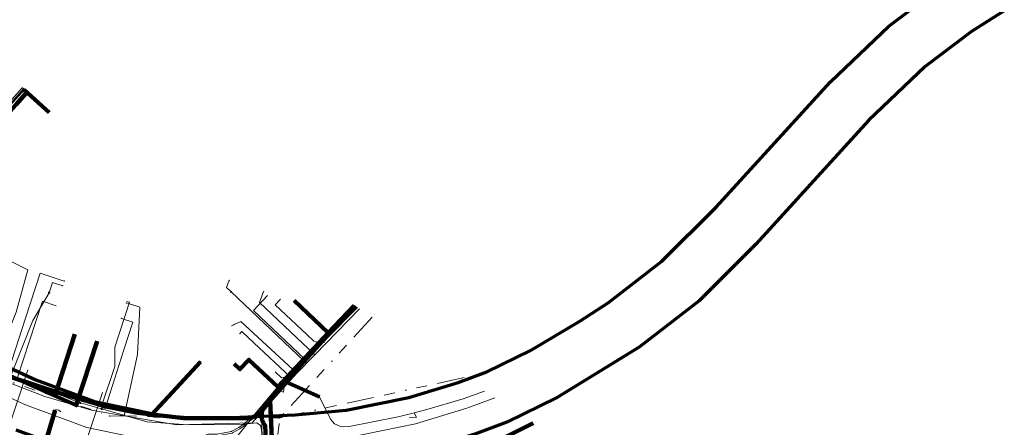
# Model space of a CAD drawing. Header units: metres. Extents: x 98902 to 136161, y 449037 to 499677.
# Tile 164 of 200: x 113689 to 113871, y 483456 to 483532. Entities that reach past the tile are written whole.
import ezdxf
from ezdxf.lldxf.tags import DXFTag

# ---------------------------------------------------------------- set-up
doc = ezdxf.new("R2010")
doc.units = ezdxf.units.M
doc.linetypes.add('RI-OVERIG', pattern=[17, 5, -2, 2, -2, 0, -2, 2, -2])
for name, color, linetype, lineweight in [('B-WE-KL-DATA-G', 90, 'KL-DATA-N', 18), ('B-WE-KL-DATA_HULPSTUK-S', 90, 'Continuous', 25), ('B-WE-KL-DATA_KABELBED-G', 90, 'Continuous', 100), ('B-WE-KL-DATA_MANTELBUIS-G', 90, 'Continuous', 100), ('B-WE-KL-ET_LS-G', 190, 'KL-LS-N', 18), ('B-WE-KL-ET_LS_HULPSTUK-S', 190, 'Continuous', 25), ('B-WE-KL-ET_LS_MANTELBUIS-G', 190, 'Continuous', 100), ('B-WE-KL-GAS_LD-G', 50, 'KL-GAS-LD-N', 18), ('B-WE-KL-GAS_LD_HULPSTUK-S', 50, 'Continuous', 25), ('B-WE-KL-WATER-G', 170, 'KL-WATER-N', 18), ('B-WE-KL-WATER_HULPSTUK-S', 170, 'Continuous', 25), ('B-WE-RI-VRIJVERVAL-G', 210, 'RI-OVERIG', 18), ('B-WE-RI-VRIJVERVAL_HULPSTUK-S', 210, 'Continuous', 25)]:
    doc.layers.add(name, color=color, linetype=linetype, lineweight=lineweight)
doc.layers.add('B-WE-OG-INFO_EIS VOORZORGSMAATREGEL-GV', color=7, linetype='Continuous', lineweight=70, true_color=0xfa194b)
doc.styles.add('NLCS-ISO', font='NLCS-ISO.ttf')
doc.styles.get("Standard").update_dxf_attribs({"font": 'arial.ttf'})
tags = doc.linetypes.add('KL-DATA-N', pattern='A,4,-1,[101,NLCS.SHX,S=0.5,R=0,X=0,Y=0],-1,4,-1,["D",Standard,S=1,R=0,X=-0.25,Y=-0.5],-1.5', length=12.5).pattern_tags.tags
tags[18] = DXFTag(74, 10)
tags = doc.linetypes.add('KL-GAS-LD-N', pattern='A,4,-1,[69,NLCS.SHX,S=0.5,R=0,X=0,Y=0],-1,4,-1,["L",Standard,S=1,R=0,X=0.25,Y=-0.5],-2', length=13).pattern_tags.tags
tags[18] = DXFTag(74, 10)
tags = doc.linetypes.add('KL-LS-N', pattern='A,4,-1,[103,NLCS.SHX,S=0.75,R=0,X=0,Y=0],-1,4,-1,["L",Standard,S=1,R=0,X=0,Y=-0.5],-2', length=13).pattern_tags.tags
tags[18] = DXFTag(74, 10)
doc.linetypes.add('KL-WATER-N', pattern='A,7,-0.5,[168,NLCS.SHX,S=0.75,R=0,X=0.75,Y=0],-2', length=9.5)

# ---------------------------------------------------------------- blocks, each defined once
blk = doc.blocks.new('SKL-WTB_HULP_OVERIG-SO')
at = {"color": 0, "linetype": 'ByBlock', "lineweight": 18}
for points in [[(-0.14, 0.14), (0.14, -0.14)], [(0.14, 0.14), (-0.14, -0.14)]]:
    blk.add_lwpolyline(points, dxfattribs=at)
at = {"color": 0, "linetype": 'ByBlock', "lineweight": 18, "style": 'NLCS-ISO', "flags": 1}
for tag, p in [('TYPE', (1.5, 0)), ('OMSCHRIJVING', (1.5, -3)), ('LABEL', (1.5, -1.5))]:
    blk.add_attdef(tag, p, '', height=1, dxfattribs=at)
blk = doc.blocks.new('SKL-WTB_HULP_MOF-SO')
at = {"linetype": 'ByBlock', "lineweight": 18}
h = blk.add_hatch(color=0, dxfattribs=at)
h.dxf.hatch_style = 1
h.paths.add_polyline_path([(-0.5625, 0, 1), (0.5625, 0, 1)])
at = {"color": 0, "linetype": 'ByBlock', "lineweight": 18}
blk.add_circle((0, 0), 0.5625, dxfattribs=at)
at = {"color": 0, "linetype": 'ByBlock', "lineweight": 18, "style": 'NLCS-ISO', "flags": 1}
for tag, p in [('TYPE', (1.5, 0)), ('OMSCHRIJVING', (1.5, -3)), ('LABEL', (1.5, -1.5))]:
    blk.add_attdef(tag, p, '', height=1, dxfattribs=at)
blk = doc.blocks.new('SRI-HULP_OVERIG-SO')
at = {"color": 0, "linetype": 'ByBlock', "lineweight": 18}
for points in [[(-0.14, 0.14), (0.14, -0.14)], [(0.14, 0.14), (-0.14, -0.14)]]:
    blk.add_lwpolyline(points, dxfattribs=at)
at = {"color": 0, "linetype": 'ByBlock', "lineweight": 18, "style": 'NLCS-ISO', "flags": 1}
for tag, p in [('TYPE', (1.5, 0)), ('OMSCHRIJVING', (1.5, -3)), ('LABEL', (1.5, -1.5))]:
    blk.add_attdef(tag, p, '', height=1, dxfattribs=at)

msp = doc.modelspace()

# ---------------------------------------------------------------- linework, layer by layer
at = {"layer": 'B-WE-KL-DATA-G', "flags": 128}
for points in [[(113669.48, 483495.84), (113682.75, 483510.57), (113685.51, 483513.5), (113690.23, 483518.78)], [(113690.33, 483518.71), (113690.21, 483518.57), (113694.84, 483514.38)], [(113642.86, 483471.24), (113642.99, 483471.51), (113640.43, 483472.76), (113640.9, 483473.65), (113647.27, 483485.95), (113648.38, 483485.43), (113650.43, 483484.46), (113672.18, 483472.66), (113675.45, 483471.15), (113695.87, 483462.07), (113699.56, 483473.46)], [(113703.65, 483472.13), (113699.82, 483460.32), (113695.87, 483462.07), (113675.45, 483471.15), (113672.18, 483472.66), (113650.43, 483484.46), (113648.38, 483485.43), (113647.27, 483485.95), (113640.9, 483473.65), (113640.43, 483472.76), (113642.99, 483471.51), (113642.86, 483471.24)], [(113688.93, 483465.24), (113693.56, 483479.51), (113696.12, 483478.68)], [(113709.16, 483479.48), (113709.64, 483479.32), (113706.96, 483471.05), (113706.95, 483467.47), (113704.47, 483460.14)], [(113741.97, 483468.8), (113732.5, 483477.8), (113735.13, 483480.57)], [(113740.04, 483479.64), (113746.33, 483473.67), (113751.09, 483478.75)], [(113728.93, 483467.98), (113730.03, 483466.95), (113731.67, 483468.71), (113737, 483463.72), (113746.33, 483473.67), (113751.09, 483478.75)], [(113749.22, 483476.65), (113751.24, 483478.65)], [(113741.97, 483468.8), (113749.22, 483476.65)], [(113736.96, 483462.94), (113741.97, 483468.8)], [(113688.93, 483465.24), (113693.1, 483463.52), (113702.64, 483460.69)], [(113735.21, 483460.89), (113736.96, 483462.94)], [(113702.64, 483460.69), (113704.47, 483460.14)], [(113704.47, 483460.14), (113714.18, 483458.13), (113731.77, 483457.85), (113733.91, 483459.37), (113735.21, 483460.89)]]:
    msp.add_lwpolyline(points, dxfattribs=at)
at = {"layer": 'B-WE-KL-DATA_KABELBED-G', "flags": 128}
for points in [[(113656.26, 483480.37), (113673.06, 483498.54), (113674.38, 483500), (113688.74, 483515.85), (113690.9, 483518.33)], [(113690.33, 483518.71), (113690.21, 483518.57), (113694.84, 483514.38)], [(113734.31, 483459.58), (113733.48, 483458.54), (113731.74, 483457.87), (113719.54, 483457.93), (113717.1, 483458.22), (113713.75, 483458.61), (113711.14, 483458.92), (113705.56, 483460), (113697.18, 483462.44), (113687.28, 483465.65), (113681.14, 483468.12), (113680.77, 483468.27), (113679.13, 483469.01), (113672.53, 483472.01), (113656.26, 483480.37)], [(113740.04, 483479.64), (113746.33, 483473.67)], [(113751.46, 483478.51), (113744.62, 483471.54), (113738.86, 483465.27), (113735.58, 483461.17)], [(113746.33, 483473.67), (113751.09, 483478.75)], [(113699.56, 483473.46), (113695.87, 483462.07)], [(113728.93, 483467.98), (113730.03, 483466.95), (113731.67, 483468.71), (113737, 483463.72), (113746.33, 483473.67)], [(113703.65, 483472.13), (113699.82, 483460.32), (113695.87, 483462.07)], [(113695.87, 483462.07), (113675.45, 483471.15)], [(113717.1, 483458.22), (113713.75, 483458.61), (113722.76, 483468.33)], [(113722.25, 483407.94), (113729.36, 483415.29), (113735.3, 483443.05), (113735.83, 483445.51), (113736.23, 483447.38), (113735.58, 483461.17)], [(113735.58, 483461.17), (113734.31, 483459.58)], [(113734.31, 483459.58), (113734.21, 483459.38), (113734.14, 483459.16), (113734.08, 483458.94), (113734.04, 483458.72), (113734.02, 483458.49), (113734.02, 483458.26), (113734.04, 483458.04), (113734.07, 483457.81), (113734.13, 483457.59), (113734.2, 483457.38), (113734.29, 483457.17), (113734.4, 483456.97), (113734.52, 483456.78), (113734.66, 483456.6), (113735.18, 483445.56), (113735.3, 483443.05), (113736.68, 483413.54), (113726.9, 483403.53)], [(113735.67, 483459.36), (113736.23, 483447.38)], [(113778.97, 483454.39), (113784.15, 483457.01)]]:
    msp.add_lwpolyline(points, dxfattribs=at)
at = {"layer": 'B-WE-KL-DATA_MANTELBUIS-G', "flags": 128}
msp.add_lwpolyline([(113735.67, 483459.36), (113736.23, 483447.38)], dxfattribs=at)
at = {"layer": 'B-WE-KL-ET_LS-G', "flags": 128}
for points in [[(113749.37, 483432.41), (113748.26, 483432.39), (113748.22, 483432.4), (113748.18, 483432.4), (113735.25, 483436.24), (113734.18, 483436.62), (113733.16, 483437.13), (113722.96, 483442.99), (113722.58, 483443.39), (113722.46, 483443.92), (113722.57, 483445.89), (113722.32, 483446.61), (113721.63, 483446.94), (113718.68, 483447.1), (113712.5, 483447.78), (113708.65, 483448.3), (113704.71, 483448.99), (113700.2, 483450), (113699.68, 483450.13), (113697.45, 483450.68), (113693.7, 483451.7), (113689.78, 483452.87), (113686.42, 483454.16), (113679.49, 483457.53), (113664.81, 483465.07), (113664.01, 483465.47), (113663.67, 483465.64), (113663.52, 483465.81), (113663.48, 483466.06), (113666.64, 483472.61), (113666.65, 483473.03), (113666.47, 483473.39), (113657.01, 483478.07), (113656.82, 483478.24), (113656.74, 483478.48), (113656.53, 483481.26), (113656.58, 483481.65), (113656.77, 483481.99), (113659.55, 483485.14), (113660.35, 483486.05), (113677.44, 483505.07), (113689.9, 483518.99)], [(113749.37, 483432.66), (113748.25, 483432.64), (113748.25, 483432.64), (113748.25, 483432.64), (113735.32, 483436.47), (113734.27, 483436.85), (113733.28, 483437.34), (113723.27, 483443.1), (113722.89, 483443.49), (113722.77, 483444.02), (113722.89, 483446.17), (113722.63, 483446.89), (113721.94, 483447.22), (113718.71, 483447.4), (113712.54, 483448.07), (113704.77, 483449.28), (113697.53, 483450.97), (113693.79, 483451.99), (113689.71, 483453.1), (113686.55, 483454.32), (113679.57, 483457.71), (113669.13, 483463.23), (113668.67, 483463.46), (113663.98, 483465.82), (113663.77, 483465.9), (113663.72, 483466.15), (113666.77, 483472.45), (113667, 483473.01), (113666.78, 483473.57), (113657.3, 483478.26), (113657.11, 483478.43), (113657.02, 483478.67), (113656.84, 483481.15), (113656.88, 483481.54), (113657.08, 483481.89), (113681.79, 483509.44), (113690.16, 483518.82)], [(113730.82, 483456.81), (113730.82, 483456.82), (113720.4, 483456.67), (113712.91, 483457.23), (113704.49, 483459.62), (113700.57, 483460.73), (113700.44, 483460.77), (113694.9, 483463.02), (113694.9, 483463.03), (113691.5, 483464.41), (113687.76, 483465.81), (113681.75, 483468.06), (113678.02, 483469.46), (113676.72, 483470.08), (113676.72, 483470.09), (113668.48, 483474.07), (113668.48, 483474.08), (113665.43, 483475.56), (113664.56, 483476.04), (113655.03, 483481.35), (113650.52, 483484.45), (113649.18, 483484.39), (113643.15, 483487.85), (113642.75, 483488.08), (113637.91, 483490.03), (113633.87, 483491.65), (113623.46, 483496.1), (113623.46, 483496.11), (113619.5, 483498.91), (113619.02, 483499), (113618.75, 483498.91), (113616.07, 483497.8), (113615.37, 483497.94), (113608.56, 483500.82), (113608.12, 483501.05), (113608.12, 483501.06), (113605.1, 483502.72), (113601.05, 483504.93), (113597.1, 483506.74), (113596.8, 483506.88), (113596.51, 483507.26), (113596.51, 483507.68), (113597.3, 483509.58), (113596.82, 483509.95), (113595.64, 483510.79), (113594.96, 483510.57), (113594.64, 483510.37)], [(113694.8, 483481.09), (113695.42, 483482.99), (113697.32, 483482.37)], [(113728.41, 483481.24), (113727.54, 483482.07), (113728.04, 483483.38)], [(113687.76, 483465.81), (113687.85, 483466.05), (113691.78, 483475.97), (113694.8, 483481.09)], [(113742.09, 483468.26), (113741.9, 483468.43), (113729.64, 483480.07), (113728.41, 483481.24)], [(113749.37, 483432.9), (113748.85, 483432.89), (113748.28, 483432.88), (113735.39, 483436.71), (113734.37, 483437.07), (113733.4, 483437.56), (113723.57, 483443.21), (113723.19, 483443.6), (113723.07, 483444.13), (113723.64, 483454.52), (113723.8, 483454.86), (113724.15, 483454.99), (113725.82, 483454.97), (113728.4, 483455.45), (113728.48, 483455.47), (113728.55, 483455.5), (113729.83, 483456.18), (113730.84, 483456.93), (113732.67, 483458.54), (113732.7, 483458.57), (113732.73, 483458.59), (113736.64, 483463.26), (113737.53, 483464.31), (113739.24, 483466.04), (113747.69, 483475.11), (113751.2, 483478.68)], [(113745.46, 483471.98), (113746.25, 483472.79), (113747.36, 483473.92), (113750.38, 483477), (113750.49, 483477.11), (113751.7, 483478.35)], [(113704.49, 483459.62), (113704.56, 483459.86), (113705.16, 483459.69), (113708.57, 483470.53), (113710.24, 483475.66), (113708.15, 483476.34)], [(113739.47, 483465.38), (113739.29, 483465.55), (113732.56, 483471.85), (113730.37, 483473.9), (113730.02, 483473.53)], [(113734.07, 483457.82), (113734.13, 483459.26), (113736.86, 483462.41), (113738.26, 483464.04), (113739.47, 483465.38), (113742.09, 483468.26), (113745.46, 483471.98)], [(113749.36, 483433.14), (113748.32, 483433.13), (113735.46, 483436.94), (113734.47, 483437.3), (113733.53, 483437.77), (113723.88, 483443.31), (113723.5, 483443.7), (113723.38, 483444.23), (113723.93, 483454.22), (113724.08, 483454.55), (113724.43, 483454.69), (113725.85, 483454.67), (113728.5, 483455.16), (113728.58, 483455.18), (113728.65, 483455.21), (113729.99, 483455.92), (113731.03, 483456.7), (113732.89, 483458.33), (113732.92, 483458.36), (113732.94, 483458.39), (113736.87, 483463.06), (113738.02, 483464.43), (113738.29, 483464.59), (113738.6, 483464.57), (113744.43, 483462.1), (113744.57, 483462.01), (113744.68, 483461.86), (113746.74, 483457.75), (113747.45, 483456.88), (113748.47, 483456.42), (113748.96, 483456.32), (113750.19, 483456.36), (113754.53, 483457.23), (113758.91, 483458.11), (113761.71, 483458.81), (113762.19, 483458.93), (113764.51, 483459.52), (113771.23, 483461.5), (113775.15, 483462.93)], [(113736.87, 483463.06), (113738.06, 483462.74), (113738.15, 483463.71)], [(113693.79, 483451.99), (113696.04, 483459.51), (113696.6, 483459.4), (113696.98, 483459.06)], [(113762.19, 483458.93), (113762.57, 483458.12), (113761.29, 483458.04)], [(113730.82, 483456.81), (113733.13, 483457.03), (113733.83, 483456.58), (113734.02, 483455.87), (113734.54, 483447.94), (113734.44, 483446.93), (113734.89, 483446.34), (113734.89, 483446.33)], [(113734.07, 483457.82), (113734.03, 483455.87), (113734.54, 483447.94), (113734.79, 483444.6), (113745.37, 483439.82), (113745.38, 483439.81), (113747.6, 483439.2), (113747.6, 483439.19), (113750.84, 483435.97), (113750.84, 483435.96)]]:
    msp.add_lwpolyline(points, dxfattribs=at)
at = {"layer": 'B-WE-KL-ET_LS_MANTELBUIS-G', "flags": 128}
for points in [[(113738.6, 483464.57), (113744.68, 483461.86)], [(113693.8, 483452.19), (113695.93, 483459.37)]]:
    msp.add_lwpolyline(points, dxfattribs=at)
at = {"layer": 'B-WE-KL-GAS_LD-G', "flags": 128}
for points in [[(113656.66, 483480.56), (113669.03, 483494.64), (113676.89, 483503.59), (113676.97, 483503.68), (113677.96, 483504.81), (113685.65, 483513.47), (113686.65, 483514.59), (113686.65, 483514.59), (113686.95, 483514.92), (113690.35, 483518.7)], [(113684.01, 483465.8), (113688.75, 483477.49), (113690.88, 483485.33), (113686.93, 483487.29)], [(113686.67, 483464.77), (113690.45, 483476.41), (113693.13, 483484.68), (113697.6, 483483.23)], [(113743.81, 483469.59), (113733.62, 483479.26), (113734.39, 483481.28)], [(113708.64, 483458.37), (113711.14, 483469.69), (113711.57, 483478.39), (113709.07, 483479.19)], [(113752.06, 483478.11), (113743.81, 483469.59), (113740.52, 483466.2), (113739.26, 483464.89), (113732.3, 483457.08), (113718.38, 483456.69), (113708.64, 483458.37), (113702.65, 483459.41), (113694.02, 483461.92), (113686.67, 483464.77), (113684.01, 483465.8), (113681.74, 483466.68), (113666.34, 483474.63)], [(113728.94, 483475.19), (113728.49, 483474.97)], [(113740.52, 483466.2), (113730.16, 483475.8), (113728.94, 483475.19)]]:
    msp.add_lwpolyline(points, dxfattribs=at)
at = {"layer": 'B-WE-KL-WATER-G', "flags": 128}
for points in [[(113587.05, 483512.33), (113627.28, 483491.73), (113671.16, 483469.26), (113690.43, 483460.38), (113701.78, 483456.2), (113714.52, 483453.55), (113720.08, 483453.02), (113728.62, 483453.02), (113740.53, 483453.53), (113750.38, 483454.42), (113762.43, 483456.9), (113771.9, 483459.77), (113777.06, 483461.67)], [(113731.18, 483456.63), (113732.95, 483458.8), (113738.57, 483465.54), (113744.54, 483471.91), (113751, 483478.81)], [(113744.54, 483471.91), (113743.64, 483472.11), (113742.35, 483473.39), (113736.54, 483478.86), (113737.52, 483479.9)], [(113686.82, 483454.54), (113690.88, 483466.84)], [(113738.57, 483465.54), (113737.7, 483465.34), (113736.54, 483466.5)], [(113700.12, 483449.01), (113704.64, 483462.68)], [(113722.03, 483446.98), (113722.59, 483447), (113723.38, 483446.81), (113730.44, 483455.68), (113731.18, 483456.63)]]:
    msp.add_lwpolyline(points, dxfattribs=at)
at = {"layer": 'B-WE-OG-INFO_EIS VOORZORGSMAATREGEL-GV', "flags": 128}
for points in [[(113673.35, 483473.76), (113692.35, 483465), (113703.16, 483461.02), (113715.26, 483458.5), (113720.32, 483458.02), (113728.51, 483458.02), (113740.2, 483458.52), (113749.65, 483459.37), (113761.2, 483461.75), (113770.3, 483464.51), (113775.55, 483466.45), (113783.63, 483470.44), (113792.73, 483475.82), (113797.94, 483479.23), (113807.8, 483486.83), (113817.91, 483496.89), (113838.97, 483520.02), (113849.74, 483530.3), (113859.15, 483537.45)], [(113871.07, 483533.17), (113865.01, 483529.35), (113856.44, 483522.87), (113846.01, 483512.91), (113825.23, 483490.07), (113814.73, 483479.61), (113803.66, 483471.03), (113788.55, 483461.73), (113779.26, 483457.16), (113773.35, 483454.98), (113763.88, 483452.12), (113750.83, 483449.44), (113740.74, 483448.54), (113728.84, 483448.03), (113720.08, 483448.02), (113714.05, 483448.57), (113700.76, 483451.31), (113688.71, 483455.69)]]:
    msp.add_lwpolyline(points, dxfattribs=at)
at = {"layer": 'B-WE-RI-VRIJVERVAL-G', "flags": 128}
for points in [[(113754.4, 483476.58), (113737.35, 483457.96)], [(113677.91, 483468.06), (113705.94, 483458.34)], [(113771.37, 483465.42), (113737.35, 483457.96)], [(113705.94, 483458.34), (113737.35, 483457.96)], [(113735.7, 483441.9), (113737.35, 483457.96)]]:
    msp.add_lwpolyline(points, dxfattribs=at)

# ---------------------------------------------------------------- block references
at = {"layer": 'B-WE-KL-DATA_HULPSTUK-S', "xscale": 0.2, "yscale": 0.2, "zscale": 0.2}
for name, p in [('SKL-WTB_HULP_OVERIG-SO', (113749.22, 483476.65)), ('SKL-WTB_HULP_OVERIG-SO', (113722.76, 483468.33)), ('SKL-WTB_HULP_OVERIG-SO', (113702.64, 483460.68)), ('SKL-WTB_HULP_OVERIG-SO', (113735.21, 483460.89)), ('SKL-WTB_HULP_OVERIG-SO', (113735.58, 483461.17)), ('SKL-WTB_HULP_OVERIG-SO', (113735.58, 483461.17)), ('SKL-WTB_HULP_OVERIG-SO', (113735.58, 483461.17)), ('SKL-WTB_HULP_OVERIG-SO', (113734.31, 483459.58)), ('SKL-WTB_HULP_OVERIG-SO', (113734.31, 483459.58)), ('SKL-WTB_HULP_OVERIG-SO', (113734.31, 483459.58)), ('SKL-WTB_HULP_MOF-SO', (113717.1, 483458.22)), ('SKL-WTB_HULP_OVERIG-SO', (113717.1, 483458.22))]:
    msp.add_blockref(name, p, dxfattribs=at)
at = {"layer": 'B-WE-KL-ET_LS_HULPSTUK-S', "xscale": 0.2, "yscale": 0.2, "zscale": 0.2}
for name, p in [('SKL-WTB_HULP_OVERIG-SO', (113728.04, 483483.38)), ('SKL-WTB_HULP_MOF-SO', (113694.8, 483481.09)), ('SKL-WTB_HULP_OVERIG-SO', (113697.32, 483482.37)), ('SKL-WTB_HULP_MOF-SO', (113728.41, 483481.24)), ('SKL-WTB_HULP_OVERIG-SO', (113708.15, 483476.34)), ('SKL-WTB_HULP_OVERIG-SO', (113730.02, 483473.53)), ('SKL-WTB_HULP_MOF-SO', (113745.46, 483471.98)), ('SKL-WTB_HULP_MOF-SO', (113742.09, 483468.26)), ('SKL-WTB_HULP_MOF-SO', (113739.47, 483465.38)), ('SKL-WTB_HULP_MOF-SO', (113738.26, 483464.04)), ('SKL-WTB_HULP_MOF-SO', (113700.57, 483460.73)), ('SKL-WTB_HULP_MOF-SO', (113704.49, 483459.62)), ('SKL-WTB_HULP_MOF-SO', (113734.07, 483457.82)), ('SKL-WTB_HULP_MOF-SO', (113730.82, 483456.81))]:
    msp.add_blockref(name, p, dxfattribs=at)
at = {"layer": 'B-WE-KL-GAS_LD_HULPSTUK-S', "xscale": 0.2, "yscale": 0.2, "zscale": 0.2}
for p in [(113697.6, 483483.23), (113734.39, 483481.28), (113709.07, 483479.19), (113728.94, 483475.19), (113728.49, 483474.97), (113743.81, 483469.59), (113740.52, 483466.2), (113708.64, 483458.37)]:
    msp.add_blockref('SKL-WTB_HULP_OVERIG-SO', p, dxfattribs=at)
at = {"layer": 'B-WE-KL-WATER_HULPSTUK-S', "xscale": 0.2, "yscale": 0.2, "zscale": 0.2}
for p in [(113744.54, 483471.91), (113738.57, 483465.54), (113731.18, 483456.63)]:
    msp.add_blockref('SKL-WTB_HULP_OVERIG-SO', p, dxfattribs=at)
at = {"layer": 'B-WE-RI-VRIJVERVAL_HULPSTUK-S', "xscale": 0.2, "yscale": 0.2, "zscale": 0.2}
for p in [(113705.94, 483458.34), (113737.35, 483457.96)]:
    msp.add_blockref('SRI-HULP_OVERIG-SO', p, dxfattribs=at)

doc.saveas('drawing.dxf')
